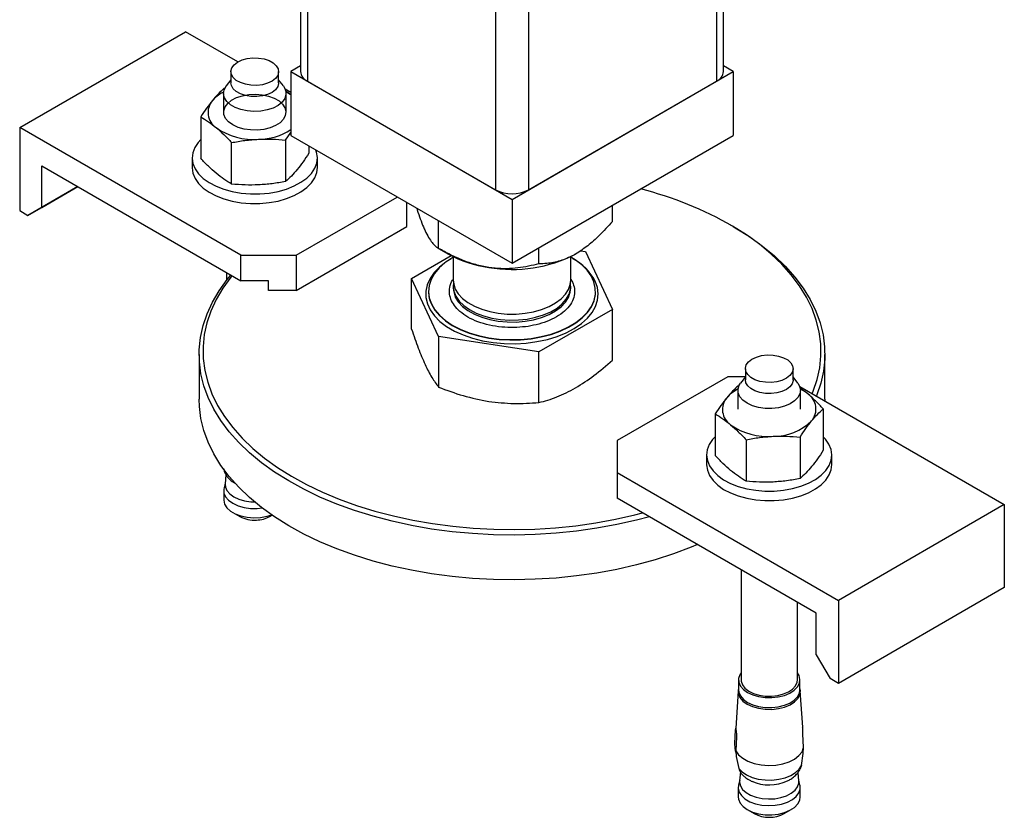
# Model space of a CAD drawing. Header units: millimetres. Extents: x 5 to 589, y 5 to 415.
# Tile 31 of 76: x 312 to 325, y 267 to 277. Entities that reach past the tile are written whole.
import ezdxf

# ---------------------------------------------------------------- set-up
doc = ezdxf.new("R2010")
doc.units = ezdxf.units.MM
doc.layers.add('TRAIT-FORT', color=4, linetype='Continuous', lineweight=25)

msp = doc.modelspace()

# ---------------------------------------------------------------- linework, layer by layer
at = {"layer": 'TRAIT-FORT', "color": 4, "linetype": 'Continuous', "lineweight": 25}
for p, q in [((318.95595, 304.15362), (318.95595, 275.16642)), ((318.53179, 303.90869), (318.53179, 275.16642)), ((316.03973, 303.75529), (316.03973, 276.67676)), ((316.12759, 303.7046), (316.12759, 276.55433)), ((321.36014, 303.56248), (321.36014, 276.55433)), ((321.44801, 276.67676), (321.44801, 303.51173)), ((312.45064, 275.96194), (314.57194, 277.18654)), ((315.24002, 276.80086), (314.57194, 277.18654)), ((315.15087, 276.67645), (315.15087, 276.53356)), ((315.76082, 276.53359), (315.76082, 276.67649)), ((316.03966, 276.74851), (315.91544, 276.6768)), ((315.91544, 276.6768), (318.74387, 275.04398)), ((315.91544, 276.6768), (315.91544, 275.86026)), ((318.74387, 275.04398), (321.57229, 276.6768)), ((321.57229, 276.6768), (321.44808, 276.74851)), ((321.57229, 276.6768), (321.57229, 275.86026)), ((315.15087, 276.57104), (315.09051, 276.49285)), ((315.82124, 276.49285), (315.76088, 276.57104)), ((316.12759, 276.55433), (318.53179, 275.16642)), ((318.95595, 275.16642), (321.36014, 276.55433)), ((315.05578, 276.39884), (315.05578, 276.15794)), ((315.07864, 276.4625), (315.06172, 276.45972)), ((315.91544, 276.41095), (315.84531, 276.45143)), ((315.85583, 276.15794), (315.85583, 276.39884)), ((314.76534, 276.09818), (314.76534, 275.56873)), ((315.27906, 274.32912), (312.45064, 275.96194)), ((312.45064, 275.96194), (312.45064, 274.90043)), ((315.84996, 275.80185), (315.91544, 275.89941)), ((315.84996, 275.80185), (315.84996, 275.2724)), ((315.91544, 275.86026), (318.74387, 274.22744)), ((318.74387, 274.22744), (321.57229, 275.86026)), ((315.1595, 275.23982), (315.1595, 275.76927)), ((316.14634, 275.72698), (316.14634, 275.63394)), ((314.65583, 275.57416), (314.65583, 275.45169)), ((316.25586, 275.45165), (316.25586, 275.57412)), ((312.73346, 275.47203), (315.27906, 274.00249)), ((312.73346, 274.94128), (312.73346, 275.47203)), ((313.19316, 275.20661), (312.55671, 274.8392)), ((312.73346, 274.94128), (313.19309, 275.20662)), ((315.98618, 274.32912), (317.27696, 275.07427)), ((318.74387, 275.04398), (318.74387, 274.22744)), ((312.45064, 274.90043), (312.55671, 274.8392)), ((312.55671, 274.8392), (312.73346, 274.94128)), ((317.40036, 274.69641), (317.40036, 275.003)), ((320.02648, 274.76191), (320.02648, 274.96788)), ((317.8049, 274.41824), (317.8049, 274.76946)), ((315.98618, 273.88002), (317.40036, 274.69641)), ((321.57276, 274.69611), (321.53736, 274.71657)), ((321.57276, 274.69611), (321.59799, 274.68147)), ((317.80477, 274.41832), (317.9306, 274.34572)), ((319.08752, 274.21986), (319.08752, 274.42583)), ((319.61776, 274.38733), (319.68283, 274.37724)), ((315.27906, 274.32912), (315.98618, 274.32912)), ((315.27906, 274.00249), (315.27906, 274.32912)), ((315.98618, 274.32912), (315.98618, 273.88002)), ((317.46119, 274.03362), (317.96695, 274.32559)), ((317.99386, 274.31177), (317.99386, 274.01075)), ((319.49388, 274.01075), (319.49388, 274.31177)), ((319.68283, 274.37724), (320.02648, 273.63681)), ((315.09584, 274.10823), (315.09584, 274.0107)), ((317.8049, 273.29314), (317.46119, 274.03362)), ((317.46119, 273.38668), (317.46119, 274.03362)), ((319.49624, 274.01926), (319.51661, 273.98741)), ((315.63262, 274.00245), (315.27906, 274.00249)), ((315.63262, 273.87998), (315.63262, 274.00245)), ((317.99386, 273.93341), (317.99386, 273.90868)), ((319.49388, 273.90868), (319.49388, 273.93341)), ((315.98618, 273.88002), (315.63262, 273.87998)), ((317.67637, 273.86786), (317.67637, 273.86377)), ((319.81136, 273.86377), (319.81136, 273.86786)), ((320.02648, 273.63681), (319.08752, 273.09476)), ((320.02648, 272.98987), (320.02648, 273.63681)), ((319.08752, 273.09476), (317.8049, 273.29314)), ((317.8049, 273.29314), (317.8049, 272.6462)), ((314.7439, 273.06356), (314.7439, 272.49199)), ((319.08752, 272.44782), (319.08752, 273.09476)), ((322.74384, 272.49199), (322.74384, 273.06356)), ((321.72692, 272.88017), (321.72692, 272.73728)), ((322.33694, 272.73728), (322.33694, 272.88017)), ((321.50155, 272.77794), (320.08737, 271.96155)), ((321.72692, 272.77794), (321.50155, 272.77794)), ((321.72692, 272.77476), (321.66657, 272.69658)), ((322.39729, 272.69658), (322.33694, 272.77476)), ((322.42143, 272.65512), (325.0371, 271.14513)), ((321.63191, 272.60252), (321.63191, 272.36163)), ((322.43189, 272.36167), (322.43189, 272.60256)), ((322.74384, 272.49199), (322.74371, 272.4691)), ((321.3414, 272.30191), (321.3414, 271.77246)), ((322.72246, 272.36707), (322.72246, 271.83763)), ((322.42609, 272.00554), (322.42609, 271.47609)), ((320.08737, 271.96155), (320.08737, 271.55334)), ((321.73555, 271.97299), (321.73555, 271.44354)), ((321.23195, 271.77785), (321.23195, 271.65537)), ((322.83191, 271.65537), (322.83191, 271.77785)), ((315.05936, 271.59929), (315.06556, 271.56828)), ((315.08781, 271.52551), (315.07736, 271.40888)), ((320.08737, 271.55334), (320.08737, 271.22671)), ((320.08737, 271.55334), (322.9158, 269.92053)), ((315.07824, 271.41894), (315.06246, 271.35619)), ((315.05835, 271.32322), (315.05835, 271.20563)), ((322.63298, 269.75716), (320.08737, 271.22671)), ((325.0371, 271.14513), (322.9158, 269.92053)), ((325.0371, 271.14513), (325.0371, 270.08362)), ((315.17467, 271.04341), (315.26315, 270.99234)), ((315.48824, 271.09451), (315.5517, 271.10054)), ((315.64854, 270.99238), (315.6776, 271.00917)), ((321.67189, 270.31196), (321.67189, 268.90363)), ((325.0371, 270.08362), (322.9158, 268.85902)), ((322.39196, 268.90363), (322.39196, 269.89632)), ((322.9158, 269.92053), (322.9158, 268.85902)), ((322.63298, 269.22641), (322.63298, 269.75716)), ((322.63298, 269.22641), (322.80979, 268.92022)), ((321.63939, 268.90363), (321.63939, 268.77705)), ((322.4244, 268.77701), (322.4244, 268.90359)), ((322.9158, 268.85902), (322.80979, 268.92022)), ((321.6342, 268.76518), (321.60338, 268.28483)), ((322.4596, 268.29912), (322.42959, 268.76514)), ((321.59225, 268.09423), (321.60237, 268.2602)), ((321.60736, 268.26043), (321.60237, 268.2602)), ((321.59677, 268.02555), (321.59225, 268.09423)), ((321.6143, 268.17607), (321.60601, 267.99738)), ((322.47154, 268.03821), (322.46149, 268.21605)), ((321.60736, 268.02606), (321.59677, 268.02555)), ((321.60716, 267.98124), (321.59677, 268.02555)), ((321.60601, 267.99738), (321.61127, 267.92344)), ((322.46702, 267.96385), (322.47154, 268.03821)), ((321.61127, 267.92344), (321.64168, 267.77196)), ((322.44416, 267.8098), (322.46702, 267.96385)), ((321.66387, 267.72923), (321.65348, 267.61256)), ((322.41037, 267.61256), (322.40053, 267.72275)), ((322.44416, 267.8098), (322.42224, 267.75975)), ((321.65429, 267.62266), (321.63851, 267.55992)), ((322.42534, 267.55992), (322.4095, 267.62262)), ((321.6344, 267.52694), (321.6344, 267.40936)), ((322.42946, 267.40936), (322.42946, 267.52694)), ((321.75079, 267.2471), (321.8392, 267.19607)), ((322.22466, 267.19607), (322.31307, 267.2471))]:
    msp.add_line(p, q, dxfattribs=at)
at = {"layer": 'TRAIT-FORT', "color": 4, "linetype": 'Continuous', "lineweight": 25, "flags": 128}
for points in [[(315.43099, 276.85194), (315.50443, 276.85027), (315.5751, 276.83851), (315.63876, 276.81734), (315.6919, 276.78798), (315.73128, 276.75209), (315.75461, 276.71184), (315.76055, 276.66956), (315.74888, 276.62763), (315.72008, 276.58859), (315.67598, 276.55464), (315.61913, 276.52774), (315.55271, 276.50948), (315.48069, 276.501), (315.40719, 276.50263), (315.33658, 276.51443), (315.27279, 276.5356), (315.21978, 276.56496), (315.1804, 276.60085), (315.157, 276.64106), (315.151, 276.68338), (315.1628, 276.72531), (315.19153, 276.76431), (315.2357, 276.7983), (315.29255, 276.8252), (315.3589, 276.84342), (315.43099, 276.85194)], [(315.48069, 276.3581), (315.40719, 276.35974), (315.33658, 276.37153), (315.27279, 276.39271), (315.21978, 276.42206), (315.1804, 276.45795), (315.157, 276.49817), (315.15087, 276.53356)], [(315.76082, 276.53359), (315.76055, 276.52667), (315.74888, 276.48474), (315.72008, 276.44569), (315.67598, 276.41175), (315.61913, 276.38485), (315.55271, 276.36659), (315.48069, 276.3581)], [(315.82124, 276.49285), (315.83122, 276.47853), (315.85212, 276.4301), (315.85455, 276.38019), (315.83823, 276.33114), (315.80411, 276.28528), (315.75367, 276.24472), (315.68927, 276.21135), (315.61401, 276.18675), (315.53133, 276.17211), (315.44508, 276.16803), (315.35938, 276.17476), (315.27818, 276.19197), (315.20535, 276.21883), (315.14412, 276.2541), (315.09753, 276.29618), (315.06772, 276.34305), (315.05592, 276.39253), (315.06293, 276.44228), (315.08835, 276.49005), (315.09051, 276.49285)], [(315.91544, 276.38062), (315.90047, 276.39051), (315.85495, 276.41655)], [(315.48824, 275.92923), (315.40226, 275.9306), (315.31885, 275.94255), (315.24184, 275.96458), (315.17481, 275.99565), (315.12093, 276.0343), (315.08276, 276.07876), (315.06199, 276.12688), (315.05963, 276.17651), (315.07581, 276.22525), (315.10973, 276.27084), (315.15984, 276.31113), (315.22383, 276.34426), (315.29862, 276.36875), (315.38075, 276.38331), (315.46646, 276.38732), (315.55163, 276.38066), (315.63235, 276.36357), (315.70478, 276.33686), (315.76554, 276.30179), (315.81193, 276.25998), (315.84154, 276.21338), (315.85313, 276.16425), (315.84619, 276.11477), (315.82103, 276.06732), (315.77875, 276.02414), (315.72137, 275.9872), (315.6515, 275.95824), (315.5726, 275.93862), (315.48824, 275.92923)], [(314.76534, 275.80735), (314.7327, 275.77169), (314.68981, 275.7073), (314.66399, 275.63991), (314.65583, 275.57105), (314.66554, 275.50222), (314.69298, 275.43507), (314.73742, 275.37095), (314.79791, 275.31143), (314.8731, 275.25774), (314.96124, 275.21114), (315.0605, 275.1726), (315.16853, 275.1431), (315.28311, 275.1232), (315.40145, 275.11335), (315.52095, 275.11382)], [(315.52095, 275.11382), (315.6391, 275.12457), (315.75313, 275.14539), (315.86048, 275.17576), (315.9588, 275.215), (316.04586, 275.2623), (316.11984, 275.31653), (316.17891, 275.37656), (316.22187, 275.44098), (316.2477, 275.50837), (316.25579, 275.57728), (316.24608, 275.64602), (316.23657, 275.67487)], [(314.65583, 275.45169), (314.65583, 275.44857), (314.66554, 275.37975), (314.69298, 275.31259), (314.73742, 275.24848), (314.79791, 275.18895), (314.8731, 275.13527), (314.96124, 275.08867), (315.0605, 275.05013), (315.16853, 275.02062), (315.28311, 275.00073), (315.40145, 274.99088), (315.52095, 274.99135)], [(315.52095, 274.99135), (315.6391, 275.00209), (315.75313, 275.02292), (315.86048, 275.05329), (315.9588, 275.09253), (316.04586, 275.13983), (316.11984, 275.19405), (316.17891, 275.25408), (316.22187, 275.31851), (316.2477, 275.3859), (316.25586, 275.45165)], [(322.58092, 272.56304), (322.59312, 272.59266), (322.6437, 272.74223), (322.67694, 272.89339), (322.69259, 273.04553), (322.69057, 273.1979), (322.67088, 273.34988), (322.63379, 273.50077), (322.57916, 273.64987), (322.50755, 273.79655), (322.41907, 273.94012), (322.31414, 274.07996), (322.1933, 274.21543), (322.05702, 274.34596), (321.90596, 274.47093), (321.74088, 274.58982), (321.56224, 274.70205)], [(321.59799, 274.68147), (321.77871, 274.5678), (321.94602, 274.44739), (322.09896, 274.32087), (322.23693, 274.18866), (322.35939, 274.05148), (322.46554, 273.90985), (322.55516, 273.76445), (322.62778, 273.61593), (322.68295, 273.46497), (322.72064, 273.31217), (322.74054, 273.15828), (322.74256, 273.00396), (322.72671, 272.84992), (322.69306, 272.69681), (322.64181, 272.54538), (322.63608, 272.53117)], [(317.96412, 274.28518), (317.90053, 274.2452), (317.81664, 274.17956), (317.74806, 274.10828), (317.69573, 274.03253), (317.66059, 273.95354), (317.64326, 273.8726), (317.644, 273.79105), (317.66282, 273.71019), (317.69944, 273.63144), (317.75311, 273.55599), (317.82311, 273.48514), (317.90821, 273.42005), (318.00701, 273.36177), (318.11794, 273.31128), (318.23912, 273.26935), (318.36866, 273.23677), (318.50434, 273.21396), (318.64386, 273.20138), (318.78507, 273.1992), (318.92561, 273.20746), (319.06324, 273.22603), (319.19555, 273.2546), (319.32044, 273.29275), (319.43582, 273.33974), (319.53994, 273.39486), (319.63091, 273.45727), (319.70738, 273.52586), (319.768, 273.59955), (319.81177, 273.67706), (319.83807, 273.75718), (319.84636, 273.83858), (319.83658, 273.91998), (319.8088, 273.99994), (319.8088, 273.99994)], [(317.99918, 274.30943), (317.97309, 274.29421), (317.88495, 274.23383), (317.81091, 274.16742), (317.75224, 274.0961), (317.70982, 274.02101), (317.6844, 273.94342), (317.67637, 273.86459), (317.68588, 273.78583), (317.71272, 273.70837)], [(317.71272, 273.70837), (317.75655, 273.63354), (317.81657, 273.56261), (317.89183, 273.49667), (317.98098, 273.43679), (318.08274, 273.38404), (318.19535, 273.3392), (318.31694, 273.30303), (318.4456, 273.27617), (318.57919, 273.259), (318.71541, 273.25184), (318.85203, 273.2548), (318.98697, 273.26784), (319.11786, 273.29069), (319.24268, 273.32304), (319.35928, 273.36435), (319.46576, 273.4139), (319.56037, 273.47094), (319.64163, 273.53443), (319.70812, 273.60349), (319.75876, 273.67679), (319.79275, 273.75333), (319.80954, 273.83169), (319.8088, 273.91068), (319.79059, 273.98893), (319.75519, 274.06519), (319.70313, 274.13822), (319.63543, 274.20682), (319.55302, 274.26988), (319.48855, 274.30943)], [(320.49954, 270.98875), (320.33338, 270.9446), (320.08461, 270.88804), (319.82998, 270.84116), (319.57035, 270.80426), (319.30715, 270.77744), (319.04139, 270.76081), (318.77428, 270.75447), (318.50704, 270.75848), (318.24087, 270.77277), (317.97693, 270.79729), (317.71643, 270.8319), (317.46058, 270.87651), (317.21033, 270.9309), (316.96702, 270.99474), (316.73161, 271.06789), (316.50516, 271.14995), (316.28876, 271.24054), (316.08336, 271.33927), (315.88982, 271.4457), (315.70896, 271.55937), (315.54172, 271.67974), (315.38878, 271.80634), (315.2508, 271.93847), (315.12841, 272.07569), (315.0222, 272.21728), (314.93258, 272.36268), (314.86002, 272.51123), (314.80472, 272.6622), (314.76716, 272.815), (314.74727, 272.96889), (314.74524, 273.1232), (314.76102, 273.27729), (314.79461, 273.43036), (314.84586, 273.58179), (314.91457, 273.73093), (315.00028, 273.87711), (315.10285, 274.01963), (315.14979, 274.07709)], [(315.16442, 274.06867), (315.14837, 274.0485), (315.04715, 273.90777), (314.96245, 273.76342), (314.89468, 273.61615), (314.84397, 273.46659), (314.81079, 273.31539), (314.79521, 273.16329), (314.79717, 273.01088), (314.81679, 272.85894), (314.85402, 272.70805), (314.9085, 272.55895), (314.98019, 272.4123), (315.06873, 272.26869), (315.17359, 272.1289), (315.2945, 271.99338), (315.43065, 271.86285), (315.58171, 271.73789), (315.74692, 271.619), (315.92542, 271.50677), (316.11667, 271.40166), (316.31945, 271.30414), (316.53322, 271.21468), (316.75676, 271.13367), (316.98921, 271.06145), (317.22948, 270.99835), (317.47656, 270.9447), (317.72931, 270.90064), (317.98657, 270.86642), (318.24714, 270.8422), (318.51, 270.82811), (318.77388, 270.82418), (319.03761, 270.83045), (319.30014, 270.84684), (319.56003, 270.87331), (319.81635, 270.90978), (320.06789, 270.95603), (320.31355, 271.0119), (320.41416, 271.03806)], [(317.99386, 274.01075), (317.99831, 273.96388), (318.01948, 273.89871)], [(318.01948, 273.89871), (318.05752, 273.83619), (318.1118, 273.77776), (318.18079, 273.72478), (318.26299, 273.67849), (318.35645, 273.64003), (318.45902, 273.61025), (318.56833, 273.58981), (318.68163, 273.5793), (318.79647, 273.57887), (318.9101, 273.58856), (319.01974, 273.60818), (319.12299, 273.63719), (319.21733, 273.67499), (319.30061, 273.72065), (319.37074, 273.77313), (319.42631, 273.83113), (319.46576, 273.89338), (319.48835, 273.95835), (319.49388, 274.01075)], [(317.99682, 273.9721), (317.99386, 273.93621), (318.00188, 273.87007), (318.02737, 273.80545), (318.06965, 273.74382), (318.12765, 273.6866), (318.20021, 273.63521), (318.28538, 273.59079), (318.38134, 273.55439), (318.48586, 273.52691), (318.59639, 273.50888), (318.71035, 273.50086), (318.82513, 273.50304), (318.93795, 273.51523)], [(317.99386, 273.90868), (317.99831, 273.86181), (318.01948, 273.79664)], [(318.01948, 273.79664), (318.05752, 273.73412), (318.1118, 273.67569), (318.18079, 273.62271), (318.26299, 273.57642), (318.35645, 273.53796), (318.45902, 273.50818), (318.56833, 273.48774), (318.68163, 273.47723), (318.79647, 273.4768), (318.9101, 273.48649), (319.01974, 273.50611), (319.12299, 273.53512), (319.21733, 273.57292), (319.30061, 273.61858), (319.37074, 273.67106), (319.42631, 273.72906), (319.46576, 273.79131), (319.48835, 273.85628), (319.49388, 273.90868)], [(318.93795, 273.51523), (319.04631, 273.53722), (319.14747, 273.56852), (319.23925, 273.60835), (319.31943, 273.6558), (319.38612, 273.7098), (319.43771, 273.76901), (319.47304, 273.83207), (319.49132, 273.89751), (319.49206, 273.96381), (319.49091, 273.9721)], [(317.71272, 273.70428), (317.75655, 273.62945), (317.81657, 273.55853), (317.89183, 273.49258), (317.98098, 273.43271), (318.08274, 273.37996), (318.19535, 273.33511), (318.31694, 273.29894), (318.4456, 273.27208), (318.57919, 273.25492), (318.71541, 273.24775), (318.85203, 273.25071), (318.98697, 273.26375), (319.11786, 273.2866), (319.24268, 273.31895), (319.35928, 273.36026), (319.46576, 273.40982), (319.56037, 273.46685), (319.64163, 273.53034), (319.70812, 273.5994), (319.75876, 273.67271), (319.79275, 273.74924), (319.80954, 273.82761), (319.81136, 273.86377)], [(322.05681, 272.70468), (321.98331, 272.70632), (321.9127, 272.71811), (321.84891, 272.73929), (321.79584, 272.76868), (321.75652, 272.80453), (321.73312, 272.84475), (321.72712, 272.88706), (321.73892, 272.92899), (321.76758, 272.96804), (321.81175, 273.00202), (321.86867, 273.02888), (321.93503, 273.0471), (322.00705, 273.05567), (322.08055, 273.05395), (322.15122, 273.0422), (322.21488, 273.02102), (322.26802, 272.99167), (322.30733, 272.95581), (322.33067, 272.91556), (322.33667, 272.87324), (322.32493, 272.83136), (322.29621, 272.79227), (322.2521, 272.75833), (322.19519, 272.73146), (322.12877, 272.71321), (322.05681, 272.70468)], [(322.0645, 272.37241), (321.97805, 272.37374), (321.89409, 272.38577), (321.81654, 272.40795), (321.74917, 272.43922), (321.69496, 272.47814), (321.65652, 272.52284), (321.63555, 272.5713), (321.63325, 272.62121), (321.64951, 272.6703), (321.66657, 272.69658)], [(322.33694, 272.73728), (322.33667, 272.73035), (322.32493, 272.68846), (322.29621, 272.64938), (322.2521, 272.61543), (322.19519, 272.58857), (322.12877, 272.57031), (322.05681, 272.56179), (321.98331, 272.56342), (321.9127, 272.57522), (321.84891, 272.59639), (321.79584, 272.62579), (321.75652, 272.66164), (321.73312, 272.70185), (321.72692, 272.73728)], [(322.39729, 272.69658), (322.42008, 272.65835), (322.43175, 272.60887), (322.42474, 272.55912), (322.39938, 272.51139), (322.35683, 272.46791), (322.29911, 272.43069), (322.22884, 272.40157), (322.14947, 272.38183), (322.0645, 272.37241)], [(322.52535, 272.55873), (322.4766, 272.59419), (322.43168, 272.61996)], [(315.88982, 270.87412), (315.70896, 270.9878), (315.54172, 271.10817), (315.38878, 271.23476), (315.2508, 271.36689), (315.12841, 271.50412), (315.0222, 271.6457), (314.93258, 271.7911), (314.86002, 271.93966), (314.80472, 272.09063), (314.76716, 272.24342), (314.74727, 272.39731), (314.7439, 272.49199)], [(321.3414, 272.01107), (321.30882, 271.97537), (321.26594, 271.91098), (321.24011, 271.8436), (321.23195, 271.77473), (321.24166, 271.7059), (321.26911, 271.63875), (321.31348, 271.57467), (321.37403, 271.51511), (321.44916, 271.46147), (321.53736, 271.41483), (321.63656, 271.37633), (321.74466, 271.34678), (321.85916, 271.32693), (321.97751, 271.31708), (322.09707, 271.31751), (322.21515, 271.32829), (322.32925, 271.34908), (322.43661, 271.37944), (322.53493, 271.41868), (322.62199, 271.46598), (322.69589, 271.52025), (322.75503, 271.58024), (322.79792, 271.64471), (322.82375, 271.71209), (322.83191, 271.78096), (322.82213, 271.84975), (322.79475, 271.91694), (322.75038, 271.98102), (322.7224, 272.01103)], [(321.23195, 271.65537), (321.23195, 271.65226), (321.24166, 271.58343), (321.26911, 271.51628), (321.31348, 271.4522), (321.37403, 271.39264), (321.44916, 271.33899), (321.53736, 271.29236), (321.63656, 271.25386), (321.74466, 271.22431), (321.85916, 271.20446), (321.97751, 271.19461), (322.09707, 271.19503), (322.21515, 271.20582), (322.32925, 271.22661), (322.43661, 271.25697), (322.53493, 271.29621), (322.62199, 271.34351), (322.69589, 271.39778), (322.75503, 271.45777), (322.79792, 271.52224), (322.82375, 271.58962), (322.83191, 271.65537)], [(315.06556, 271.56828), (315.10852, 271.52386), (315.1218, 271.51362)], [(315.07736, 271.40888), (315.08033, 271.36792), (315.10009, 271.32202), (315.13657, 271.27963), (315.18789, 271.24276), (315.25175, 271.21314), (315.32525, 271.19212), (315.40476, 271.18071), (315.45378, 271.17873)], [(315.06246, 271.35619), (315.05963, 271.34179), (315.06199, 271.29215), (315.08276, 271.24404), (315.12093, 271.19958), (315.17481, 271.16092), (315.24184, 271.12986), (315.31885, 271.10782), (315.40226, 271.09587), (315.48824, 271.09451)], [(315.05835, 271.20563), (315.05841, 271.19937), (315.07008, 271.1502), (315.09975, 271.10364), (315.14608, 271.06179), (315.2069, 271.02675), (315.27933, 271.00005), (315.35998, 270.98292), (315.44515, 270.97626), (315.53086, 270.98027), (315.613, 270.99491), (315.67194, 271.01305)], [(321.1161, 270.6328), (321.03261, 270.59823), (320.80846, 270.51422), (320.575, 270.43901), (320.33338, 270.37302), (320.08461, 270.31646), (319.82998, 270.26959), (319.57035, 270.23268), (319.30715, 270.20586), (319.04139, 270.18924), (318.77428, 270.18289), (318.50704, 270.1869), (318.24087, 270.20119), (317.97693, 270.22571), (317.71643, 270.26032), (317.46058, 270.30494), (317.21033, 270.35932), (316.96702, 270.42316), (316.73161, 270.49631), (316.50516, 270.57838), (316.28876, 270.66896), (316.08336, 270.76769), (315.88982, 270.87412)], [(321.67196, 268.99391), (321.65665, 268.97005), (321.64074, 268.92193), (321.64303, 268.87296), (321.66353, 268.82538), (321.7013, 268.78155), (321.7545, 268.74336), (321.82059, 268.71268), (321.89672, 268.69092), (321.97906, 268.67913), (322.06389, 268.6778)], [(322.06389, 268.6778), (322.14724, 268.68707), (322.2252, 268.70638), (322.29412, 268.73503), (322.35076, 268.77147), (322.3925, 268.81417), (322.41739, 268.861), (322.42427, 268.90982), (322.41273, 268.95837), (322.3919, 268.99391)], [(321.67189, 268.90363), (321.67311, 268.88666), (321.68862, 268.84103), (321.72139, 268.79852), (321.76967, 268.76123), (321.83111, 268.73114), (321.90266, 268.70969), (321.98068, 268.69789), (322.0612, 268.69649)], [(322.0612, 268.69649), (322.14036, 268.70544), (322.214, 268.72436), (322.27861, 268.75224), (322.33073, 268.7877), (322.36789, 268.829), (322.38826, 268.87401), (322.39196, 268.90363)], [(321.63939, 268.79465), (321.63528, 268.77522), (321.63757, 268.72555), (321.65834, 268.67735), (321.69664, 268.63282), (321.75059, 268.59412), (321.81769, 268.56302), (321.89477, 268.54094), (321.97832, 268.52899), (322.06437, 268.52767)], [(321.63939, 268.77705), (321.64303, 268.74638), (321.66353, 268.6988), (321.7013, 268.65497), (321.7545, 268.61678), (321.82059, 268.5861), (321.89672, 268.56434), (321.97906, 268.55255), (322.06389, 268.55122)], [(322.06389, 268.55122), (322.14724, 268.56049), (322.2252, 268.5798), (322.29412, 268.60845), (322.35076, 268.64489), (322.3925, 268.68759), (322.41739, 268.73442), (322.4244, 268.77701)], [(322.06437, 268.52767), (322.14886, 268.53705), (322.2279, 268.55667), (322.29783, 268.58567), (322.35521, 268.62269), (322.39756, 268.66591), (322.42278, 268.7134), (322.4298, 268.76292), (322.4244, 268.79461)], [(321.60601, 267.99738), (321.64067, 267.94716), (321.69287, 267.90223), (321.7603, 267.8647), (321.83987, 267.83621), (321.92815, 267.81803), (322.021, 267.81098), (322.1144, 267.81538), (322.20409, 267.83103), (322.28602, 267.85723), (322.35663, 267.89285), (322.4126, 267.93622), (322.45144, 267.98542), (322.47154, 268.03821)], [(321.64168, 267.77196), (321.68464, 267.72754), (321.74257, 267.68928), (321.8129, 267.65864), (321.89268, 267.63711), (321.97845, 267.62551), (322.06652, 267.62434), (322.15304, 267.63372), (322.23444, 267.65323), (322.30713, 267.68196), (322.36789, 267.71875), (322.41429, 267.76196), (322.44416, 267.8098)], [(321.65348, 267.61256), (321.65301, 267.59524), (321.66414, 267.54833), (321.69246, 267.50395), (321.73656, 267.46408), (321.79456, 267.43068), (321.86368, 267.40518), (321.94055, 267.38891), (322.02175, 267.38253), (322.10348, 267.38634), (322.18177, 267.40024), (322.25305, 267.42356), (322.31414, 267.45517), (322.36189, 267.49363), (322.39426, 267.53708), (322.4097, 267.58352), (322.41037, 267.61256)], [(321.63851, 267.55992), (321.63454, 267.52064), (321.6462, 267.47147), (321.67587, 267.42491), (321.72213, 267.3831), (321.78296, 267.34806), (321.85545, 267.32132), (321.93604, 267.30423), (322.02127, 267.29753), (322.10692, 267.30158), (322.18912, 267.31618), (322.26391, 267.34059), (322.32783, 267.37376), (322.37801, 267.41409), (322.41199, 267.45963), (322.42818, 267.50837), (322.42575, 267.55797), (322.42534, 267.55992)], [(321.6344, 267.40936), (321.63804, 267.37829), (321.65888, 267.33014), (321.69705, 267.28568), (321.75093, 267.24702), (321.81796, 267.21596), (321.89497, 267.19392), (321.97839, 267.18197), (322.0643, 267.18065)], [(322.0643, 267.18065), (322.14873, 267.18999), (322.22763, 267.20961), (322.29749, 267.23857), (322.35488, 267.27552), (322.39709, 267.31873), (322.42231, 267.36615), (322.42946, 267.40936)]]:
    msp.add_lwpolyline(points, dxfattribs=at)
at = {"layer": 'TRAIT-FORT', "color": 4, "linetype": 'Continuous', "lineweight": 25}
for centre, radius, start, end in [((316.1896, 276.69157), 0.1506, 185.645087, 245.687483), ((321.29814, 276.69157), 0.1506, 294.312517, 354.354913), ((315.24821, 276.01912), 0.44091, 117.347577, 139.390367), ((315.09094, 276.15518), 0.23295, 139.617472, 236.505404), ((315.43465, 276.62293), 0.8132, 234.496803, 274.94145), ((315.49873, 276.58259), 0.76986, 270.444299, 302.771569), ((318.74387, 275.57561), 0.46089, 242.602705, 297.397295), ((319.22099, 270.60979), 4.71466, 60.225308, 75.650934), ((318.63896, 275.61108), 1.45014, 240.759705, 262.361821), ((318.74573, 275.91379), 1.76558, 260.23295, 297.354465), ((319.18403, 273.66047), 0.71104, 28.517534, 61.471804), ((318.04584, 273.86408), 0.36947, 180.048066, 205.628016), ((321.66704, 272.35892), 0.23298, 139.627265, 236.51576), ((321.84026, 272.20316), 0.46588, 116.102737, 138.831979), ((322.39679, 272.36443), 0.23298, 319.61034, 56.508948), ((322.0108, 272.82671), 0.81329, 234.499179, 274.939074), ((322.09119, 272.70685), 0.69049, 269.139629, 314.393686), ((315.44868, 271.33803), 0.39233, 241.776707, 274.284506), ((315.46858, 271.3238), 0.37713, 271.429919, 298.500755), ((322.03167, 268.12867), 0.56601, 246.892181, 294.351492), ((322.03193, 267.56129), 0.41295, 242.179117, 297.820883)]:
    msp.add_arc(centre, radius, start, end, dxfattribs=at)
for points, knots in [([(315.06172, 276.45972), (315.03724, 276.43759), (314.9881, 276.39315), (314.93842, 276.33519), (314.9135, 276.30611)], [0, 0, 0, 0, 0.498153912, 1, 1, 1, 1]), ([(315.91544, 276.38081), (315.89376, 276.39857), (315.87014, 276.41792), (315.84688, 276.43248), (315.84497, 276.43368)], [0, 0, 0, 0, 0.91789277, 1, 1, 1, 1]), ([(314.9135, 276.30611), (314.88873, 276.27459), (314.83899, 276.21128), (314.78996, 276.13599), (314.76534, 276.09818)], [0, 0, 0, 0, 0.49779595, 1, 1, 1, 1]), ([(314.76534, 276.09818), (314.79784, 276.07874), (314.86308, 276.0397), (314.9292, 275.98725), (314.96239, 275.96092)], [0, 0, 0, 0, 0.498113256, 1, 1, 1, 1]), ([(314.96239, 275.96092), (314.99529, 275.93211), (315.06138, 275.87423), (315.1267, 275.80435), (315.1595, 275.76927)], [0, 0, 0, 0, 0.49786701, 1, 1, 1, 1]), ([(315.1595, 275.76927), (315.21645, 275.77963), (315.33077, 275.80042), (315.44658, 275.80863), (315.5047, 275.81276)], [0, 0, 0, 0, 0.498146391, 1, 1, 1, 1]), ([(315.5047, 275.81276), (315.56237, 275.81412), (315.67821, 275.81685), (315.79255, 275.80687), (315.84996, 275.80185)], [0, 0, 0, 0, 0.49782652, 1, 1, 1, 1]), ([(314.96239, 275.3771), (314.92944, 275.40591), (314.86329, 275.46375), (314.79808, 275.53365), (314.76534, 275.56873)], [0, 0, 0, 0, 0.497952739, 1, 1, 1, 1]), ([(316.14634, 275.63394), (316.1219, 275.59642), (316.07284, 275.5211), (316.02308, 275.45774), (315.99812, 275.42596)], [0, 0, 0, 0, 0.498250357, 1, 1, 1, 1]), ([(315.99812, 275.42596), (315.97339, 275.3971), (315.92373, 275.33915), (315.87462, 275.29472), (315.84996, 275.2724)], [0, 0, 0, 0, 0.49788937, 1, 1, 1, 1]), ([(315.1595, 275.23982), (315.12698, 275.25927), (315.0617, 275.2983), (314.99557, 275.35077), (314.96239, 275.3771)], [0, 0, 0, 0, 0.4982519, 1, 1, 1, 1]), ([(315.84996, 275.2724), (315.79299, 275.26201), (315.67866, 275.24116), (315.56282, 275.23302), (315.5047, 275.22894)], [0, 0, 0, 0, 0.49827061, 1, 1, 1, 1]), ([(315.5047, 275.22894), (315.44703, 275.22754), (315.33122, 275.22475), (315.2169, 275.23478), (315.1595, 275.23982)], [0, 0, 0, 0, 0.49794696, 1, 1, 1, 1]), ([(317.52748, 274.92965), (317.52924, 274.92337), (317.54317, 274.87399), (317.5718, 274.79428), (317.60519, 274.70487), (317.6258, 274.65922), (317.63301, 274.64325)], [0, 0, 0, 0, 0.05423758, 0.4270528, 0.79963555, 1, 1, 1, 1]), ([(317.63301, 274.64325), (317.64794, 274.61312), (317.67811, 274.55225), (317.72214, 274.48995), (317.76471, 274.44458), (317.79146, 274.42705), (317.8049, 274.41824)], [0, 0, 0, 0, 0.24957941, 0.50429725, 0.7510009, 1, 1, 1, 1]), ([(320.02648, 274.76191), (319.97147, 274.70084), (319.87039, 274.58863), (319.71202, 274.44545), (319.60913, 274.3792), (319.557, 274.34564)], [0, 0, 0, 0, 0.37067122, 0.68111912, 1, 1, 1, 1]), ([(318.44621, 274.1738), (318.39043, 274.18449), (318.27773, 274.20609), (318.11375, 274.26388), (317.95515, 274.33464), (317.85515, 274.39029), (317.8049, 274.41824)], [0, 0, 0, 0, 0.2496075, 0.50435402, 0.75097287, 1, 1, 1, 1]), ([(319.557, 274.34564), (319.54877, 274.34098), (319.48301, 274.30373), (319.35793, 274.2523), (319.20996, 274.22325), (319.12182, 274.22081), (319.08752, 274.21986)], [0, 0, 0, 0, 0.050371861, 0.402597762, 0.767529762, 1, 1, 1, 1]), ([(319.08752, 274.21986), (318.99968, 274.19926), (318.86631, 274.16798), (318.67573, 274.15597), (318.54989, 274.15963), (318.47307, 274.17013), (318.44621, 274.1738)], [0, 0, 0, 0, 0.432019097, 0.65591457, 0.879670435, 1, 1, 1, 1]), ([(317.97113, 273.74838), (317.96088, 273.776), (317.93974, 273.8329), (317.94651, 273.92213), (317.96367, 273.98676), (317.98848, 274.01805), (317.99089, 274.02109)], [0, 0, 0, 0, 0.30448286, 0.62752865, 0.96382284, 1, 1, 1, 1]), ([(319.51661, 273.98741), (319.52675, 273.95982), (319.54764, 273.90297), (319.54319, 273.81318), (319.50904, 273.72218), (319.44164, 273.63531), (319.34492, 273.55823), (319.22558, 273.49563), (319.09307, 273.44856), (318.9974, 273.43052), (318.95096, 273.42177)], [0, 0, 0, 0, 0.116502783, 0.240042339, 0.368648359, 0.500066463, 0.631385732, 0.759984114, 0.883507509, 1, 1, 1, 1]), ([(318.95096, 273.42177), (318.90314, 273.41593), (318.80466, 273.40392), (318.6491, 273.4064), (318.49151, 273.42617), (318.34106, 273.46513), (318.20745, 273.52089), (318.09902, 273.58982), (318.01745, 273.66631), (317.98627, 273.72156), (317.97113, 273.74838)], [0, 0, 0, 0, 0.11653803, 0.24001375, 0.36867429, 0.49998456, 0.63138116, 0.75997004, 0.88348431, 1, 1, 1, 1]), ([(317.46119, 273.38668), (317.48912, 273.30311), (317.54548, 273.13445), (317.60366, 273.00028), (317.63301, 272.93259)], [0, 0, 0, 0, 0.49545652, 1, 1, 1, 1]), ([(317.63301, 272.93259), (317.66183, 272.87479), (317.72012, 272.75788), (317.77643, 272.6837), (317.8049, 272.6462)], [0, 0, 0, 0, 0.49447657, 1, 1, 1, 1]), ([(319.557, 272.63498), (319.63567, 272.68462), (319.79475, 272.785), (319.94867, 272.92108), (320.02648, 272.98987)], [0, 0, 0, 0, 0.49451049, 1, 1, 1, 1]), ([(317.8049, 272.6462), (317.90907, 272.60666), (318.11929, 272.52685), (318.33659, 272.48451), (318.44621, 272.46314)], [0, 0, 0, 0, 0.4955263, 1, 1, 1, 1]), ([(319.08752, 272.44782), (319.16377, 272.46839), (319.31765, 272.50991), (319.47674, 272.59304), (319.557, 272.63498)], [0, 0, 0, 0, 0.49547666, 1, 1, 1, 1]), ([(321.63784, 272.6634), (321.61337, 272.64127), (321.56424, 272.59684), (321.51451, 272.5389), (321.48955, 272.50983)], [0, 0, 0, 0, 0.49819977, 1, 1, 1, 1]), ([(322.52535, 272.55873), (322.49235, 272.5858), (322.45671, 272.61504), (322.42161, 272.63705), (322.41901, 272.63869)], [0, 0, 0, 0, 0.92573908, 1, 1, 1, 1]), ([(321.48955, 272.50983), (321.46482, 272.4783), (321.41516, 272.41496), (321.36605, 272.3397), (321.3414, 272.30191)], [0, 0, 0, 0, 0.49788763, 1, 1, 1, 1]), ([(322.72246, 272.36707), (322.68997, 272.40189), (322.62471, 272.47179), (322.55856, 272.52967), (322.52535, 272.55873)], [0, 0, 0, 0, 0.49797929, 1, 1, 1, 1]), ([(318.44621, 272.46314), (318.55369, 272.45075), (318.771, 272.42568), (318.98126, 272.44039), (319.08752, 272.44782)], [0, 0, 0, 0, 0.494605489, 1, 1, 1, 1]), ([(321.3414, 272.30191), (321.37392, 272.28245), (321.43919, 272.2434), (321.50532, 272.19093), (321.53851, 272.16461)], [0, 0, 0, 0, 0.498247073, 1, 1, 1, 1]), ([(322.57424, 272.21346), (322.59897, 272.24232), (322.64864, 272.30031), (322.69778, 272.34475), (322.72246, 272.36707)], [0, 0, 0, 0, 0.49776056, 1, 1, 1, 1]), ([(321.53851, 272.16461), (321.57139, 272.1358), (321.63745, 272.07793), (321.70275, 272.00808), (321.73555, 271.97299)], [0, 0, 0, 0, 0.497731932, 1, 1, 1, 1]), ([(322.42609, 272.00554), (322.45051, 272.04304), (322.49953, 272.11834), (322.54927, 272.18168), (322.57424, 272.21346)], [0, 0, 0, 0, 0.49811747, 1, 1, 1, 1]), ([(321.73555, 271.97299), (321.7925, 271.98335), (321.90684, 272.00416), (322.02268, 272.01234), (322.08082, 272.01644)], [0, 0, 0, 0, 0.498058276, 1, 1, 1, 1]), ([(322.08082, 272.01644), (322.13846, 272.01782), (322.2543, 272.0206), (322.36864, 272.01057), (322.42609, 272.00554)], [0, 0, 0, 0, 0.49765032, 1, 1, 1, 1]), ([(321.53851, 271.58079), (321.50557, 271.60959), (321.4394, 271.66746), (321.37416, 271.73736), (321.3414, 271.77246)], [0, 0, 0, 0, 0.49781997, 1, 1, 1, 1]), ([(322.72246, 271.83763), (322.69802, 271.8001), (322.64896, 271.72478), (322.59921, 271.66143), (322.57424, 271.62964)], [0, 0, 0, 0, 0.498250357, 1, 1, 1, 1]), ([(322.57424, 271.62964), (322.54948, 271.60081), (322.49973, 271.54288), (322.45071, 271.49842), (322.42609, 271.47609)], [0, 0, 0, 0, 0.49779769, 1, 1, 1, 1]), ([(315.06556, 271.56828), (315.07491, 271.54604), (315.09068, 271.50856), (315.12062, 271.48038), (315.13279, 271.46892)], [0, 0, 0, 0, 0.5931487, 1, 1, 1, 1]), ([(321.73555, 271.44354), (321.70305, 271.46298), (321.63781, 271.502), (321.57169, 271.55446), (321.53851, 271.58079)], [0, 0, 0, 0, 0.498118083, 1, 1, 1, 1]), ([(315.13064, 271.47221), (315.13438, 271.46832), (315.15382, 271.44815), (315.18136, 271.42961), (315.20668, 271.4181), (315.21082, 271.41622)], [0, 0, 0, 0, 0.16642264, 0.86387064, 1, 1, 1, 1]), ([(322.08082, 271.43262), (322.02313, 271.43125), (321.90729, 271.42849), (321.79295, 271.43851), (321.73555, 271.44354)], [0, 0, 0, 0, 0.498035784, 1, 1, 1, 1]), ([(322.42609, 271.47609), (322.36912, 271.4657), (322.25478, 271.44485), (322.13894, 271.43671), (322.08082, 271.43262)], [0, 0, 0, 0, 0.49827061, 1, 1, 1, 1]), ([(321.60237, 268.2602), (321.60266, 268.26591), (321.60323, 268.27733), (321.60336, 268.28604), (321.6036, 268.28686), (321.60438, 268.28077), (321.60596, 268.27046), (321.60791, 268.25625), (321.61103, 268.2338), (321.61361, 268.20906), (321.61449, 268.18926), (321.61435, 268.17903), (321.6143, 268.17607)], [0, 0, 0, 0, 0.11247172, 0.22478294, 0.33810909, 0.45186501, 0.50000158, 0.61343293, 0.72634864, 0.84012638, 0.9537242, 1, 1, 1, 1]), ([(322.46149, 268.21605), (322.46117, 268.2235), (322.46052, 268.2384), (322.46052, 268.26338), (322.46029, 268.28476), (322.45965, 268.29507), (322.4594, 268.29908)], [0, 0, 0, 0, 0.2742222, 0.54863164, 0.82451047, 1, 1, 1, 1]), ([(321.64168, 267.77196), (321.65101, 267.74974), (321.66674, 267.71228), (321.69667, 267.68411), (321.70885, 267.67264)], [0, 0, 0, 0, 0.5929852, 1, 1, 1, 1]), ([(322.26391, 267.6131), (322.27848, 267.62041), (322.31132, 267.63689), (322.35601, 267.67158), (322.39646, 267.71238), (322.41501, 267.74461), (322.42339, 267.75917)], [0, 0, 0, 0, 0.21849326, 0.49207644, 0.77067823, 1, 1, 1, 1]), ([(321.70676, 267.67589), (321.7105, 267.672), (321.72992, 267.65179), (321.76571, 267.62879), (321.79964, 267.61357), (321.81236, 267.60786)], [0, 0, 0, 0, 0.12981477, 0.6738456, 1, 1, 1, 1])]:
    msp.add_open_spline(points, degree=3, knots=knots, dxfattribs=at)

doc.saveas('drawing.dxf')
